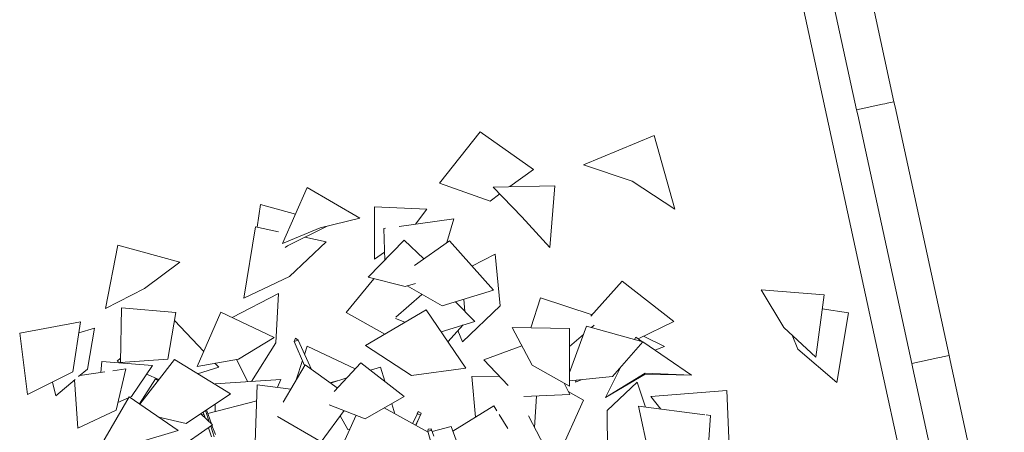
# Model space of a CAD drawing. Header units: millimetres. Extents: x -2624 to 101766, y -16 to 109490.
# Tile 37 of 151: x 16165 to 20033, y 70960 to 72580. Entities that reach past the tile are written whole.
import ezdxf

# ---------------------------------------------------------------- set-up
doc = ezdxf.new("R2010")
doc.units = ezdxf.units.MM
doc.header["$MEASUREMENT"] = 0
doc.layers.add('Nouveau_VRD _ Végétation.VRD', color=7, linetype='Continuous')
doc.layers.add('VRD _ Bordure.VRD', color=7, linetype='Continuous')

# ---------------------------------------------------------------- blocks, each defined once
blk = doc.blocks.new('Élément de coupe_34')
at = {"layer": 'VRD _ Bordure.VRD', "color": 7, "linetype": 'Continuous', "lineweight": 15}
for p, q in [((19599, 72257.8), (19386.5, 73235)), ((19335.2, 72200.5), (19118.4, 73197.2)), ((19452.4, 72226), (19239.9, 73203.1)), ((19452.4, 72226), (19554.7, 72248.2)), ((19554.7, 72248.2), (19562.9, 72250)), ((19562.9, 72250), (19569.4, 72251.4)), ((19569.4, 72251.4), (19572.9, 72252.2)), ((19572.9, 72252.2), (19599, 72257.8)), ((19603.3, 72238.3), (19599, 72257.8)), ((19456.7, 72206.4), (19452.4, 72226)), ((19669.2, 71229.3), (19456.7, 72206.4)), ((19815.8, 71261.1), (19603.3, 72238.3)), ((19552, 71203.8), (19335.2, 72200.5)), ((19669.2, 71229.3), (19771.4, 71251.5)), ((19771.4, 71251.5), (19779.6, 71253.3)), ((19779.6, 71253.3), (19786.2, 71254.7)), ((19786.2, 71254.7), (19789.7, 71255.5)), ((19789.7, 71255.5), (19815.8, 71261.1)), ((19820, 71241.6), (19815.8, 71261.1)), ((20032.6, 70264.4), (19820, 71241.6)), ((19768.7, 70207), (19552, 71203.8)), ((19673.5, 71209.7), (19669.2, 71229.3)), ((19886, 70232.6), (19673.5, 71209.7))]:
    blk.add_line(p, q, dxfattribs=at)
blk = doc.blocks.new('Élément de coupe_1474')
at = {"layer": 'Nouveau_VRD _ Végétation.VRD', "color": 7, "linetype": 'Continuous', "lineweight": 15}
for p, q in [((17973.3, 72139), (17813.8, 71937.5)), ((17973.3, 72139), (18183.5, 71991.3)), ((18379.9, 72009.5), (18657.3, 72124.9)), ((18657.3, 72124.9), (18737.9, 71835.4)), ((18379.9, 72009.5), (18570.5, 71946.4)), ((18183.5, 71991.3), (18090.7, 71924.3)), ((17813.8, 71937.5), (18012.7, 71867.9)), ((18737.9, 71835.4), (18570.5, 71946.4)), ((17197.7, 71701.3), (17294.2, 71921.2)), ((17294.2, 71921.2), (17501.7, 71800.4)), ((18050.8, 71895.5), (18012.7, 71867.9)), ((18024.5, 71922.9), (18267.2, 71927.9)), ((18024.5, 71922.9), (18137.3, 71805.4)), ((18267.2, 71927.9), (18248.1, 71685.8)), ((17097.8, 71765.3), (17110.6, 71853.8)), ((17110.6, 71853.8), (17248.3, 71816.5)), ((17558.6, 71639.6), (17558.6, 71845.6)), ((17558.6, 71845.6), (17764.4, 71836.3)), ((17764.4, 71836.3), (17719.6, 71777.1)), ((17501.7, 71800.4), (17345.9, 71762.5)), ((17656.4, 71768.3), (17870.9, 71798.1)), ((17870.9, 71798.1), (17843.1, 71705.1)), ((18248.1, 71685.8), (18137.3, 71805.4)), ((17045.6, 71486.3), (17091.6, 71766.6)), ((17091.6, 71766.6), (17182.1, 71747.4)), ((17197.7, 71701.3), (17345.9, 71762.5)), ((17372.9, 71769.1), (17216.6, 71692.5)), ((17595.8, 71759.9), (17602.4, 71760.8)), ((17595.8, 71759.9), (17598.9, 71634.4)), ((17369.5, 71707.8), (17225.2, 71571.2)), ((17284.6, 71725.8), (17369.5, 71707.8)), ((17534.6, 71568.3), (17676, 71713.7)), ((17676, 71713.7), (17752.1, 71640.3)), ((17716.4, 71614.8), (17852.8, 71712)), ((17852.8, 71712), (18026, 71517.5)), ((16502, 71446), (16550.2, 71694.3)), ((16550.2, 71694.3), (16794.3, 71628.4)), ((17207.8, 71685), (17216.6, 71692.5)), ((17558.6, 71639.6), (17598.1, 71666.8)), ((16794.3, 71628.4), (16656.1, 71524.4)), ((17941.4, 71612.5), (18032.3, 71659)), ((18032.3, 71659), (18051.8, 71456.1)), ((17045.6, 71486.3), (17225.2, 71571.2)), ((17556.3, 71562.9), (17447.3, 71429.8)), ((17534.6, 71568.3), (17678.9, 71532.1)), ((18408.8, 71415.7), (18531.1, 71553.2)), ((18531.1, 71553.2), (18735.2, 71394.2)), ((16502, 71446), (16656.1, 71524.4)), ((17719.7, 71543.7), (17678.9, 71532.1)), ((17687.1, 71534.4), (17824, 71456.3)), ((18026, 71517.5), (17824, 71456.3)), ((19077.7, 71519.1), (19324.9, 71500)), ((19077.7, 71519.1), (19166.8, 71371.7)), ((16999.8, 71409.8), (17181.6, 71504.2)), ((17181.6, 71504.2), (17171.6, 71310.4)), ((17642.1, 71411.4), (17745.2, 71501.3)), ((17877.2, 71472.4), (17952.5, 71395)), ((17909.4, 71482.2), (17914, 71434.6)), ((18172.9, 71370), (18210.8, 71487.2)), ((18210.8, 71487.2), (18413.2, 71420.7)), ((19324.9, 71500), (19292.5, 71254.2)), ((16565.6, 71448.3), (16561.3, 71234.1)), ((16565.6, 71448.3), (16779, 71429.7)), ((16779, 71429.7), (16746.6, 71246.8)), ((16862.8, 71218.6), (16954.9, 71431)), ((16954.9, 71431), (17164.3, 71332.1)), ((17447.3, 71429.8), (17598.8, 71345.3)), ((17523.1, 71301), (17762.2, 71440.8)), ((17762.2, 71440.8), (17917.9, 71211.8)), ((17905, 71314.6), (18051.8, 71456.1)), ((19317.7, 71444.9), (19420.4, 71428.3)), ((16165.3, 71348.7), (16403.7, 71393.4)), ((16403.7, 71393.4), (16374.2, 71196.6)), ((16773.4, 71398.1), (16888.2, 71277.1)), ((17641.3, 71406.7), (17678.4, 71391.8)), ((17952.5, 71395), (17820.9, 71354.4)), ((18735.2, 71394.2), (18594.1, 71326.9)), ((19420.4, 71428.3), (19374.3, 71155)), ((16397.2, 71349.6), (16458.7, 71368.5)), ((16458.7, 71368.5), (16431.8, 71207.8)), ((17847.4, 71315.5), (17907, 71381)), ((17886.8, 71358.8), (17905, 71314.6)), ((18099.4, 71371.5), (18325.4, 71366.7)), ((18099.4, 71371.5), (18178.2, 71223)), ((18325.4, 71366.7), (18324.8, 71140.7)), ((18324.9, 71193.8), (18391.5, 71376)), ((18391.5, 71376), (18613.2, 71315.5)), ((18422, 71380.3), (18411, 71370.7)), ((19292.5, 71254.2), (19166.8, 71371.7)), ((16165.3, 71348.7), (16196.1, 71108)), ((17164.3, 71332.1), (17024.4, 71246.3)), ((17248.5, 71328.8), (17243.5, 71316.2)), ((17243.5, 71316.2), (17258.4, 71321)), ((17284.4, 71222.2), (17243.5, 71316.2)), ((17258.4, 71321), (17248.5, 71328.8)), ((17311.2, 71206.6), (17258.4, 71321)), ((18379.5, 71343.3), (18325.2, 71296.1)), ((18613.2, 71315.5), (18493.8, 71178.2)), ((18580.3, 71324.5), (18584.7, 71333.3)), ((18584.7, 71333.3), (18609.3, 71316.6)), ((18612.3, 71314.5), (18803.6, 71184.4)), ((18615.6, 71337.1), (18698, 71297)), ((19199.3, 71341.3), (19221.5, 71285.8)), ((17076.4, 71159.4), (17171.6, 71310.4)), ((17284, 71265.5), (17294.5, 71297.4)), ((17294.5, 71297.4), (17482.5, 71208.2)), ((17523.1, 71301), (17703.8, 71182.4)), ((18138, 71298.8), (17988.6, 71243.7)), ((18698, 71297), (18660.4, 71281.8)), ((19374.3, 71155), (19221.5, 71285.8)), ((16484.1, 71194.5), (16488.2, 71237.9)), ((16488.2, 71237.9), (16686.5, 71222)), ((16548.6, 71239.3), (16561.7, 71250.2)), ((16548.6, 71239.3), (16565.8, 71231.7)), ((16561.3, 71234.1), (16746.6, 71246.8)), ((16636.8, 71070.3), (16773, 71245.2)), ((16773, 71245.2), (16992.9, 71110.4)), ((16862.8, 71218.6), (17024.4, 71246.3)), ((17061.8, 71158.4), (17016.9, 71245.1)), ((17251.3, 71165.8), (17276.1, 71241.3)), ((17988.6, 71243.7), (18083.6, 71143.5)), ((16196.1, 71108), (16374.2, 71196.6)), ((16396.6, 71178.3), (16431.8, 71207.8)), ((16401.2, 71182.1), (16500.1, 71196.8)), ((16531, 71201.4), (16581.9, 71209)), ((16581.9, 71209), (16544.3, 71046.5)), ((16686.5, 71222), (16604, 71100)), ((16946.9, 71215.3), (16863.7, 71189.6)), ((16932.4, 71230.5), (16946.9, 71215.3)), ((17285.9, 71224.8), (17199.6, 71077.8)), ((17285.9, 71224.8), (17412.5, 71133.6)), ((17505.6, 71232.9), (17400.1, 71120.2)), ((17505.6, 71232.9), (17676, 71100.2)), ((17582.1, 71216), (17543.2, 71203.5)), ((17582.1, 71216), (17599.3, 71159.9)), ((17917.9, 71211.8), (17703.8, 71182.4)), ((18324.8, 71140.7), (18178.2, 71223)), ((18466.1, 71096.6), (18525, 71214)), ((16307, 71103.1), (16383.4, 71167.2)), ((16380.9, 71165.1), (16393.5, 70975.3)), ((16698.1, 71170.2), (16635.8, 71070.9)), ((16663.6, 71188.1), (16711.8, 71166.6)), ((16698.1, 71170.2), (16709.3, 71163.4)), ((16932.5, 71150.3), (17190.5, 71166.5)), ((17190.5, 71166.5), (17177.4, 71136.3)), ((17412.8, 71161.6), (17383.7, 71154.3)), ((17450, 71173.6), (17385.7, 71152.9)), ((18049.5, 71179.5), (17941.4, 71178.6)), ((17941.4, 71178.6), (17955.1, 71018.5)), ((18324.8, 71161.3), (18493.8, 71178.2)), ((18347.8, 71156.8), (18370.8, 71165.9)), ((18347.8, 71156.8), (18350.4, 71163.9)), ((18466.1, 71096.6), (18621.5, 71191.8)), ((18622.6, 71187.4), (18466.1, 71096.6)), ((18803.6, 71184.4), (18621.5, 71191.8)), ((18622.6, 71187.4), (18803.6, 71184.4)), ((16307, 71103.1), (16294.2, 71156.8)), ((16932.5, 71147.4), (16932.5, 71150.3)), ((17098.6, 71146.6), (17090.7, 70919.9)), ((17098.6, 71146.6), (17229.9, 71129.4)), ((18304, 71152.4), (18325.5, 71108.1)), ((18320, 71119.6), (18380.1, 71085.3)), ((18590.2, 71155.9), (18473.2, 71045.5)), ((18590.2, 71155.9), (18623, 71058.7)), ((18644.3, 71099.9), (18942.6, 71123.9)), ((18942.6, 71123.9), (18953, 70872.7)), ((16477.4, 70895.7), (16594.7, 71099.2)), ((16551.2, 71076.3), (16592.1, 71094.7)), ((16594.7, 71099.2), (16788.2, 70966)), ((16597.7, 71097.1), (16604, 71100)), ((16992.9, 71110.4), (16818.6, 70993.8)), ((16903.6, 71033.2), (17096.4, 71083)), ((17676, 71100.2), (17522.8, 71013.1)), ((18325.5, 71108.1), (18146, 71099.7)), ((18195.7, 71102), (18187.9, 70978.3)), ((18380.1, 71085.3), (18266.4, 70836.7)), ((18644.3, 71099.9), (18683.3, 71050.9)), ((16393.5, 70975.3), (16544.3, 71046.5)), ((16909.5, 71001.2), (16894.7, 71044.7)), ((16918.4, 70992.6), (16898.5, 71047.2)), ((16933.5, 71040.9), (16933.2, 71070.4)), ((17439.4, 71044.6), (17349.6, 70922.7)), ((17380.2, 71066.9), (17522.8, 71013.1)), ((17597.1, 71055.4), (17769.8, 70959.7)), ((17626.4, 71072), (17638.5, 71032.4)), ((18027.3, 71062.9), (17867, 70964.4)), ((18027.3, 71062.9), (18039, 71044.2)), ((18474.1, 70884.7), (18473.2, 71045.5)), ((18855.9, 71028.6), (18595.5, 71062.2)), ((18595.5, 71062.2), (18645.8, 70834.2)), ((16711.3, 71019), (16818.6, 70993.8)), ((16876.8, 71032.7), (16922.9, 70988.3)), ((16882, 71027.7), (16889.1, 71029.5)), ((16893.2, 71016.9), (16886, 71038.8)), ((17177.8, 71021.2), (17349.6, 70922.7)), ((17486.3, 71026.9), (17393.2, 70820.5)), ((17424.3, 71024.2), (17454.4, 70971.1)), ((17708.6, 70993.6), (17727.4, 71032.7)), ((17720.5, 70987), (17739.2, 71027.3)), ((17721.4, 70986.5), (17742.7, 71035.2)), ((17727, 71031.9), (17731, 71040.6)), ((17731, 71040.6), (17727.4, 71032.7)), ((17727.4, 71032.7), (17739.2, 71027.3)), ((17742.7, 71035.2), (17731, 71040.6)), ((17739.2, 71027.3), (17742.7, 71035.2)), ((18048.1, 71029.6), (18083, 70974)), ((18163.3, 71024.6), (18268.6, 70825.8)), ((18878.2, 71025.8), (18860.1, 70741.3)), ((18878.2, 71025.8), (18861, 71028)), ((16788.2, 70966), (16635, 70921)), ((16922.9, 70988.3), (16779.4, 70890)), ((16918, 70941.5), (16906.3, 70977)), ((16929.7, 70942.2), (16915.6, 70983.3)), ((16933.8, 70950.5), (16920.6, 70986.7)), ((17461.4, 70971.8), (17454.4, 70971.1)), ((17769.3, 70971.3), (17768.4, 70964.6)), ((17768.4, 70964.6), (17780.8, 70966.9)), ((17779.4, 70926.6), (17768.4, 70964.6)), ((17781.7, 70973.6), (17769.3, 70971.3)), ((17780.8, 70966.9), (17781.7, 70973.6)), ((17791.3, 70944.1), (17781.7, 70973.6)), ((17785.1, 70963.3), (17860.5, 70982.7)), ((17860.5, 70982.7), (17893.7, 70888.8))]:
    blk.add_line(p, q, dxfattribs=at)

msp = doc.modelspace()

# ---------------------------------------------------------------- block references
at = {"layer": 'Nouveau_VRD _ Végétation.VRD', "lineweight": 0}
msp.add_blockref('Élément de coupe_1474', (0, 0), dxfattribs=at)
at = {"layer": 'VRD _ Bordure.VRD', "lineweight": 0}
msp.add_blockref('Élément de coupe_34', (0, 0), dxfattribs=at)

doc.saveas('drawing.dxf')
